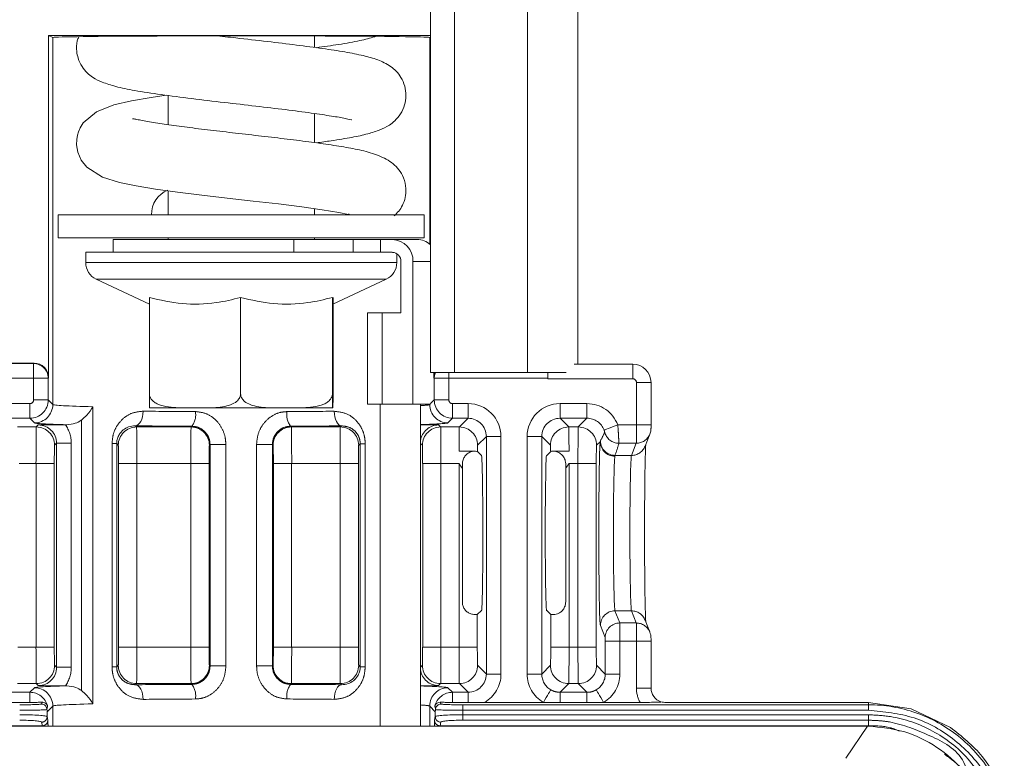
# Model space of a CAD drawing. Header units: millimetres. Extents: x 2 to 601, y 5 to 415.
# Tile 15 of 139: x 46.63 to 52.01, y 46.32 to 50.36. Entities that reach past the tile are written whole.
import ezdxf

# ---------------------------------------------------------------- set-up
doc = ezdxf.new("R2010")
doc.units = ezdxf.units.MM
doc.linetypes.add('PHANTOM', pattern=[12.7, 6.35, -1.27, 1.27, -1.27, 1.27, -1.27])

msp = doc.modelspace()

# ---------------------------------------------------------------- linework, layer by layer
at = {"color": 7, "linetype": 'Continuous', "lineweight": 15}
for p, q in [((48.8778, 158.0307), (48.8778, 48.4307)), ((49.6828, 48.4773), (49.6828, 91.2188)), ((46.7904, 50.2728), (46.7904, 48.4025)), ((46.7904, 50.2728), (46.8129, 50.2615)), ((46.7904, 50.2728), (48.8778, 50.2728)), ((48.2428, 50.2073), (48.2428, 50.27)), ((48.8726, 50.2615), (48.8778, 50.2641)), ((47.4428, 49.9445), (47.4428, 49.7851)), ((48.2428, 49.6874), (48.2428, 49.8463)), ((47.4428, 49.4243), (47.4428, 49.2928)), ((46.8428, 49.2928), (46.8428, 49.1678)), ((46.8428, 49.2928), (46.9468, 49.2928)), ((46.9468, 49.2928), (48.8428, 49.2928)), ((48.2428, 49.2928), (48.2428, 49.3263)), ((48.4305, 49.2958), (48.4328, 49.2977)), ((48.8428, 49.1678), (48.8428, 49.2928)), ((46.8428, 49.1678), (46.9468, 49.1678)), ((46.9468, 49.1678), (48.8428, 49.1678)), ((47.1428, 49.1578), (47.1428, 49.0878)), ((47.1428, 49.1578), (48.1299, 49.1578)), ((47.4428, 49.1678), (47.4428, 49.1578)), ((48.1299, 49.1578), (48.4537, 49.1578)), ((48.2428, 49.1578), (48.2428, 49.1678)), ((48.4537, 49.1578), (48.6036, 49.1578)), ((48.6036, 49.1578), (48.6685, 49.1578)), ((48.6685, 49.1578), (48.8043, 49.1578)), ((46.9928, 49.0878), (46.9928, 49.0315)), ((48.5473, 49.0878), (46.9928, 49.0878)), ((48.6036, 49.0878), (48.5473, 49.0878)), ((48.6036, 49.0878), (48.6685, 49.0878)), ((48.6928, 49.0315), (48.6928, 49.0807)), ((48.7156, 48.7578), (48.7156, 49.0378)), ((48.7814, 48.2578), (48.7814, 49.0378)), ((47.0505, 48.9409), (47.3411, 48.8054)), ((48.3428, 48.8046), (48.635, 48.9409)), ((47.3411, 48.8407), (47.3411, 48.3152)), ((47.8394, 48.8407), (47.8394, 48.3152)), ((48.3411, 48.8407), (48.3411, 48.3152)), ((48.3445, 48.8407), (48.3445, 48.3152)), ((48.5328, 48.7578), (48.5328, 48.2578)), ((48.5328, 48.7578), (48.6121, 48.7578)), ((48.6121, 48.7578), (48.7156, 48.7578)), ((46.429, 48.4825), (46.7104, 48.4825)), ((49.0078, 48.4307), (48.8778, 48.4307)), ((48.8952, 48.4025), (48.8952, 48.4307)), ((49.4078, 48.4307), (49.0078, 48.4307)), ((49.6177, 48.4307), (49.4078, 48.4307)), ((49.6625, 48.4773), (49.9822, 48.4773)), ((49.5178, 48.3973), (49.5178, 48.4001)), ((50.0822, 48.3773), (50.0822, 48.1447)), ((47.3428, 48.2378), (47.5902, 48.2378)), ((47.5902, 48.2378), (48.0902, 48.2378)), ((48.0902, 48.2378), (48.3428, 48.2378)), ((48.6121, 48.2578), (48.5328, 48.2578)), ((48.6027, 48.2578), (48.6027, 46.4987)), ((48.7814, 48.2578), (48.6121, 48.2578)), ((48.878, 48.2578), (48.7814, 48.2578)), ((48.8227, 46.4987), (48.8227, 48.2578)), ((46.8895, 48.1459), (46.8826, 48.1459)), ((50.0496, 48.0285), (50.0762, 48.095)), ((49.1553, 47.9781), (49.1334, 47.9999)), ((49.5338, 47.9999), (49.512, 47.9781)), ((50.0019, 48.0448), (49.9065, 48.0448)), ((49.1553, 47.9779), (49.1553, 47.9781)), ((49.1553, 47.9779), (49.1561, 47.9779)), ((49.5111, 47.9779), (49.512, 47.9779)), ((49.512, 47.9781), (49.512, 47.9779)), ((49.0514, 47.9075), (49.0514, 47.1776)), ((49.6159, 47.1776), (49.6159, 47.9075)), ((49.133, 47.1093), (49.1549, 47.1312)), ((49.1565, 47.1312), (49.1549, 47.1312)), ((49.5124, 47.1312), (49.5108, 47.1312)), ((49.5124, 47.1312), (49.5343, 47.1093)), ((50.0762, 47.0124), (50.0496, 47.0789)), ((50.0822, 46.9627), (50.0822, 46.7072)), ((46.8826, 46.7192), (46.8895, 46.7192)), ((46.6879, 46.6288), (46.5733, 46.6288)), ((49.0823, 46.6288), (48.9976, 46.6288)), ((49.4939, 46.6287), (49.1734, 46.6287)), ((49.5849, 46.6287), (49.4939, 46.6287)), ((49.7323, 46.6287), (49.5849, 46.6287)), ((49.8234, 46.6287), (49.7323, 46.6287)), ((50.0228, 46.6287), (49.8234, 46.6287)), ((51.2702, 46.6287), (50.1636, 46.6287)), ((51.5044, 46.5938), (51.2702, 46.6287)), ((51.2702, 46.5313), (51.2702, 46.5612)), ((51.7182, 46.492), (51.5044, 46.5938)), ((47.0974, 46.4987), (41.0704, 46.4987)), ((48.5882, 46.4987), (47.0974, 46.4987)), ((51.2651, 46.4987), (48.5882, 46.4987)), ((51.2651, 46.4987), (51.2702, 46.4986))]:
    msp.add_line(p, q, dxfattribs=at)
at = {"color": 7, "linetype": 'PHANTOM', "lineweight": 0}
for p, q in [((49.0078, 91.2988), (49.0078, 48.4307)), ((49.4078, 48.4307), (49.4078, 91.2188)), ((46.8129, 50.2615), (46.8129, 48.2561)), ((48.8726, 50.2615), (48.8726, 49.1333)), ((48.1299, 49.1578), (48.1299, 49.0878)), ((48.4537, 49.0878), (48.4537, 49.1578)), ((48.6036, 49.1578), (48.6036, 49.0878)), ((48.6928, 49.0315), (46.9928, 49.0315)), ((48.8778, 49.0378), (48.7814, 49.0378)), ((48.635, 48.9409), (47.0505, 48.9409)), ((48.6121, 48.7578), (48.6121, 48.2578)), ((44.501, 48.48), (46.7079, 48.48)), ((46.7079, 48.48), (46.7104, 48.4825)), ((46.7079, 48.4001), (46.7079, 48.48)), ((48.9776, 48.4001), (48.9776, 48.4307)), ((49.9822, 48.4773), (49.9822, 48.3973)), ((46.7079, 48.4001), (44.501, 48.4001)), ((46.7079, 48.2811), (46.7079, 48.4001)), ((46.7879, 48.4001), (46.7079, 48.4001)), ((46.7904, 48.4025), (46.7879, 48.4001)), ((46.7879, 48.4001), (46.7879, 48.2811)), ((48.8977, 48.4001), (48.8952, 48.4025)), ((48.8977, 48.2811), (48.8977, 48.4001)), ((48.9776, 48.4001), (48.8977, 48.4001)), ((48.9776, 48.4001), (48.9776, 48.2811)), ((49.5178, 48.4001), (48.9776, 48.4001)), ((49.9822, 48.3973), (49.5178, 48.3973)), ((50.0022, 48.1447), (50.0022, 48.3773)), ((50.0822, 48.3773), (50.0022, 48.3773)), ((46.7879, 48.2811), (46.7079, 48.2811)), ((46.7879, 48.2811), (46.8129, 48.2561)), ((48.8779, 48.2613), (48.8977, 48.2811)), ((48.8977, 48.2811), (48.9776, 48.2811)), ((46.5733, 48.2611), (46.6879, 48.2611)), ((46.6879, 48.1811), (46.6879, 48.2611)), ((47.0323, 48.2443), (47.0323, 46.6208)), ((48.8726, 48.2561), (48.8744, 48.2578)), ((48.8726, 48.2578), (48.8726, 48.2561)), ((48.9976, 48.2611), (49.0823, 48.2611)), ((48.9976, 48.1811), (48.9976, 48.2611)), ((49.0823, 48.1811), (49.0823, 48.2611)), ((49.585, 48.2611), (49.7323, 48.2611)), ((49.585, 48.1811), (49.585, 48.2611)), ((49.7323, 48.1811), (49.7323, 48.2611)), ((46.6879, 48.1811), (46.5733, 48.1811)), ((46.713, 48.1561), (46.6879, 48.1811)), ((46.9694, 46.6936), (46.9694, 48.1714)), ((48.9976, 48.1811), (48.9726, 48.1561)), ((49.0823, 48.1811), (48.9976, 48.1811)), ((49.0347, 48.1336), (49.0823, 48.1811)), ((49.7323, 48.1811), (49.585, 48.1811)), ((49.585, 48.1811), (49.6326, 48.1336)), ((49.6847, 48.1336), (49.7323, 48.1811)), ((46.6208, 48.1336), (46.723, 48.1336)), ((46.723, 48.1336), (46.7339, 48.1445)), ((47.2645, 48.1399), (47.2708, 48.1336)), ((47.2708, 48.1336), (47.5689, 48.1336)), ((47.5689, 48.1336), (47.5729, 48.1377)), ((48.1126, 48.1377), (48.1167, 48.1336)), ((48.1167, 48.1336), (48.3847, 48.1336)), ((48.3847, 48.1336), (48.3907, 48.1396)), ((48.9216, 48.1445), (48.9326, 48.1336)), ((48.9326, 48.1336), (49.0347, 48.1336)), ((49.6326, 48.1336), (49.6847, 48.1336)), ((49.9007, 48.1447), (50.0022, 48.1447)), ((50.0822, 48.1447), (50.0022, 48.1447)), ((49.1823, 48.0811), (49.1347, 48.0336)), ((49.1823, 46.7839), (49.1823, 48.0811)), ((49.1823, 48.0811), (49.2623, 48.0811)), ((49.2623, 48.0811), (49.2623, 46.7839)), ((49.405, 46.7839), (49.405, 48.0811)), ((49.485, 48.0811), (49.405, 48.0811)), ((49.485, 48.0811), (49.485, 46.7839)), ((49.5326, 48.0336), (49.485, 48.0811)), ((49.8045, 48.0533), (49.7847, 48.0336)), ((49.8045, 48.0533), (49.8053, 48.0564)), ((46.8339, 48.0445), (46.823, 48.0336)), ((46.9139, 48.0445), (46.8339, 48.0445)), ((46.8339, 46.8205), (46.8339, 48.0445)), ((46.9139, 48.0445), (46.9139, 46.8205)), ((47.1369, 46.8227), (47.1369, 48.0424)), ((47.1621, 48.0424), (47.1369, 48.0424)), ((47.1621, 48.0424), (47.1621, 46.8227)), ((47.1709, 48.0336), (47.1621, 48.0424)), ((47.6724, 48.0371), (47.6688, 48.0336)), ((47.7589, 48.0371), (47.6724, 48.0371)), ((47.6724, 46.8279), (47.6724, 48.0371)), ((47.7589, 48.0371), (47.7589, 46.8279)), ((47.9267, 46.8279), (47.9267, 48.0371)), ((48.0132, 48.0371), (47.9267, 48.0371)), ((48.0132, 48.0371), (48.0132, 46.8279)), ((48.0167, 48.0336), (48.0132, 48.0371)), ((48.493, 48.0419), (48.4847, 48.0336)), ((48.5203, 48.0419), (48.493, 48.0419)), ((48.493, 46.8232), (48.493, 48.0419)), ((48.5203, 48.0419), (48.5203, 46.8232)), ((48.8326, 48.0336), (48.8227, 48.0434)), ((49.9753, 47.9783), (50.0019, 48.0448)), ((49.8853, 47.9783), (49.8844, 47.9742)), ((49.9753, 47.9783), (49.8853, 47.9783)), ((46.7213, 47.9336), (46.6292, 47.9336)), ((46.7213, 47.9336), (46.8213, 47.9336)), ((46.7213, 46.9314), (46.7213, 47.9336)), ((46.8213, 47.9336), (46.8213, 46.9314)), ((47.1726, 46.9314), (47.1726, 47.9336)), ((47.2726, 47.9336), (47.1726, 47.9336)), ((47.5671, 47.9336), (47.2726, 47.9336)), ((47.2726, 47.9336), (47.2726, 46.9314)), ((47.5671, 47.9336), (47.6671, 47.9336)), ((47.5671, 46.9314), (47.5671, 47.9336)), ((47.6671, 47.9336), (47.6671, 46.9314)), ((48.0184, 46.9314), (48.0184, 47.9336)), ((48.1184, 47.9336), (48.0184, 47.9336)), ((48.383, 47.9336), (48.1184, 47.9336)), ((48.1184, 47.9336), (48.1184, 46.9314)), ((48.383, 47.9336), (48.483, 47.9336)), ((48.383, 46.9314), (48.383, 47.9336)), ((48.483, 47.9336), (48.483, 46.9314)), ((48.8343, 46.9314), (48.8343, 47.9336)), ((48.9343, 47.9336), (48.8343, 47.9336)), ((49.033, 47.9336), (48.9343, 47.9336)), ((48.9343, 47.9336), (48.9343, 46.9314)), ((49.033, 46.9314), (49.033, 47.9336)), ((49.683, 47.9336), (49.6343, 47.9336)), ((49.6343, 47.9336), (49.6343, 46.9314)), ((49.783, 47.9336), (49.683, 47.9336)), ((49.683, 46.9314), (49.683, 47.9336)), ((49.783, 47.9336), (49.783, 46.9314)), ((49.133, 47.1093), (49.133, 46.9314)), ((49.5343, 46.9314), (49.5343, 47.1093)), ((49.8853, 47.1291), (49.9119, 47.0626)), ((49.9753, 47.1291), (49.8853, 47.1291)), ((50.0019, 47.0626), (49.9753, 47.1291)), ((49.8319, 46.9827), (49.8053, 47.0492)), ((49.9119, 47.0626), (50.0019, 47.0626)), ((46.6226, 46.9314), (46.7213, 46.9314)), ((46.7213, 46.9314), (46.8213, 46.9314)), ((47.2726, 46.9314), (47.1726, 46.9314)), ((47.2726, 46.9314), (47.5671, 46.9314)), ((47.5671, 46.9314), (47.6671, 46.9314)), ((48.1184, 46.9314), (48.0184, 46.9314)), ((48.1184, 46.9314), (48.383, 46.9314)), ((48.383, 46.9314), (48.483, 46.9314)), ((48.9343, 46.9314), (48.8343, 46.9314)), ((48.9343, 46.9314), (49.033, 46.9314)), ((49.033, 46.9314), (49.133, 46.9314)), ((49.5343, 46.9314), (49.6343, 46.9314)), ((49.6343, 46.9314), (49.683, 46.9314)), ((49.783, 46.9314), (49.683, 46.9314)), ((49.8323, 46.7839), (49.8323, 46.9627)), ((49.9123, 46.9627), (49.8323, 46.9627)), ((49.9123, 46.9627), (49.9123, 46.7839)), ((50.0022, 46.9627), (49.9123, 46.9627)), ((50.0022, 46.7072), (50.0022, 46.9627)), ((50.0822, 46.9627), (50.0022, 46.9627)), ((46.823, 46.8314), (46.8339, 46.8205)), ((46.9139, 46.8205), (46.8339, 46.8205)), ((47.1621, 46.8227), (47.1369, 46.8227)), ((47.1621, 46.8227), (47.1709, 46.8314)), ((47.6688, 46.8314), (47.6724, 46.8279)), ((47.7589, 46.8279), (47.6724, 46.8279)), ((48.0132, 46.8279), (47.9267, 46.8279)), ((48.0132, 46.8279), (48.0167, 46.8314)), ((48.4847, 46.8314), (48.493, 46.8232)), ((48.5203, 46.8232), (48.493, 46.8232)), ((48.8227, 46.8216), (48.8326, 46.8314)), ((49.1347, 46.8314), (49.1823, 46.7839)), ((49.485, 46.7839), (49.5326, 46.8314)), ((49.7847, 46.8314), (49.8323, 46.7839)), ((49.1823, 46.7839), (49.2623, 46.7839)), ((49.485, 46.7839), (49.405, 46.7839)), ((49.9123, 46.7839), (49.8323, 46.7839)), ((46.723, 46.7314), (46.6208, 46.7314)), ((46.6879, 46.6839), (46.713, 46.7089)), ((46.7339, 46.7205), (46.723, 46.7314)), ((47.2708, 46.7314), (47.2645, 46.7251)), ((47.5689, 46.7314), (47.2708, 46.7314)), ((47.5729, 46.7274), (47.5689, 46.7314)), ((48.1167, 46.7314), (48.1126, 46.7274)), ((48.3847, 46.7314), (48.1167, 46.7314)), ((48.3907, 46.7254), (48.3847, 46.7314)), ((48.9326, 46.7314), (48.9216, 46.7205)), ((49.0347, 46.7314), (48.9326, 46.7314)), ((48.9726, 46.7089), (48.9976, 46.6839)), ((49.0823, 46.6839), (49.0347, 46.7314)), ((49.6326, 46.7314), (49.5849, 46.6838)), ((49.6847, 46.7314), (49.6326, 46.7314)), ((49.7323, 46.6838), (49.6847, 46.7314)), ((50.0822, 46.7072), (50.0022, 46.7072)), ((46.5733, 46.6839), (46.6879, 46.6839)), ((46.6879, 46.6839), (46.6879, 46.6288)), ((48.9976, 46.6839), (48.9976, 46.6288)), ((48.9976, 46.6839), (49.0823, 46.6839)), ((49.0823, 46.6839), (49.0823, 46.6288)), ((49.5849, 46.6838), (49.5849, 46.6287)), ((49.5849, 46.6838), (49.7323, 46.6838)), ((49.7323, 46.6287), (49.7323, 46.6838)), ((46.8129, 46.6089), (46.7821, 46.5781)), ((46.8129, 46.6089), (46.8129, 46.4987)), ((48.9034, 46.5781), (48.8726, 46.6089)), ((48.8726, 46.6089), (48.8726, 46.4987)), ((49.0534, 46.6157), (49.0534, 46.5857)), ((49.0534, 46.6157), (51.2702, 46.6157)), ((51.2702, 46.6157), (51.2702, 46.6287)), ((51.2702, 46.6157), (51.2702, 46.5857)), ((46.7821, 46.5781), (46.7821, 46.5508)), ((46.7821, 46.5508), (46.7861, 46.531)), ((48.8995, 46.531), (48.9034, 46.5508)), ((48.9034, 46.5508), (48.9034, 46.5781)), ((51.2702, 46.5857), (49.0534, 46.5857)), ((49.0534, 46.5857), (49.0534, 46.5612)), ((49.0534, 46.5612), (51.2702, 46.5612)), ((49.0534, 46.5313), (49.0534, 46.5612)), ((44.4031, 46.5011), (46.7561, 46.5011)), ((46.7561, 46.5011), (46.7521, 46.521)), ((48.9334, 46.521), (48.9295, 46.5011)), ((48.9295, 46.5011), (51.2702, 46.5011)), ((51.2702, 46.5313), (49.0534, 46.5313)), ((51.1469, 46.3233), (51.2651, 46.4987)), ((51.2702, 46.5313), (51.2702, 46.5011)), ((51.2702, 46.4988), (51.2702, 46.5011))]:
    msp.add_line(p, q, dxfattribs=at)
at = {"color": 7, "linetype": 'Continuous', "lineweight": 15, "flags": 128}
msp.add_lwpolyline([(47.4325, 49.9458), (47.3504, 49.9344), (47.2427, 49.9163), (47.1474, 49.8945), (47.0512, 49.8555), (46.9792, 49.7952), (46.9623, 49.7686), (46.9529, 49.7466), (46.9477, 49.7285), (46.9438, 49.7049), (46.9431, 49.6753), (46.9499, 49.6345), (46.9688, 49.5909), (46.9993, 49.5529), (47.0842, 49.4985), (47.1776, 49.4687), (47.2691, 49.4503), (47.374, 49.4337), (47.4945, 49.4172), (47.6268, 49.4009), (47.7666, 49.3845), (47.9089, 49.3682), (48.0466, 49.3519), (48.1738, 49.3359), (48.285, 49.3203), (48.3757, 49.3053), (48.4294, 49.2948), (48.4305, 49.2958), (48.4305, 49.2958)], dxfattribs=at)
at = {"color": 7, "linetype": 'PHANTOM', "lineweight": 0, "flags": 128}
for points in [[(48.8977, 48.4001), (48.8992, 48.4157), (48.9038, 48.4307), (48.9038, 48.4307)], [(47.3062, 48.2199), (47.3053, 48.2044), (47.3028, 48.1896), (47.299, 48.1758), (47.2938, 48.1637), (47.2875, 48.1538), (47.2803, 48.1463), (47.2726, 48.1416), (47.2645, 48.1399)], [(48.3512, 48.2196), (48.3521, 48.2041), (48.3544, 48.1892), (48.3581, 48.1755), (48.363, 48.1635), (48.369, 48.1535), (48.3758, 48.146), (48.3831, 48.1413), (48.3907, 48.1396)], [(49.8258, 48.1164), (49.8276, 48.1171), (49.832, 48.1188), (49.839, 48.1214), (49.8483, 48.1249), (49.8596, 48.1292), (49.8724, 48.134), (49.8863, 48.1392), (49.9007, 48.1447)], [(47.2645, 46.7251), (47.2726, 46.7234), (47.2803, 46.7187), (47.2875, 46.7112), (47.2938, 46.7013), (47.299, 46.6892), (47.3028, 46.6755), (47.3053, 46.6606), (47.3062, 46.6451)], [(48.3907, 46.7254), (48.3831, 46.7237), (48.3758, 46.719), (48.369, 46.7115), (48.363, 46.7016), (48.3581, 46.6895), (48.3544, 46.6758), (48.3521, 46.6609), (48.3512, 46.6454)], [(49.5344, 46.6976), (49.5334, 46.696), (49.531, 46.6919), (49.5272, 46.6854), (49.5222, 46.6769), (49.5161, 46.6665), (49.5091, 46.6547), (49.5016, 46.6419), (49.4939, 46.6287)], [(49.8234, 46.6287), (49.8156, 46.6419), (49.8081, 46.6547), (49.8012, 46.6665), (49.7951, 46.6769), (49.7901, 46.6854), (49.7863, 46.6919), (49.7839, 46.696), (49.7829, 46.6976)]]:
    msp.add_lwpolyline(points, dxfattribs=at)
at = {"color": 7, "linetype": 'Continuous', "lineweight": 15}
for centre, radius, start, end in [((47.4935, 49.2967), 0.1406, 111.5036, 181.5669), ((48.6649, 49.0413), 0.1166, 358.3013, 88.1981), ((48.8037, 49.0486), 0.1092, 48.7419, 89.7049), ((48.667, 49.0392), 0.0486, 358.333, 88.1686), ((47.0928, 49.0315), 0.1, 180, 245), ((48.5928, 49.0315), 0.1, 295, 0)]:
    msp.add_arc(centre, radius, start, end, dxfattribs=at)
at = {"color": 7, "linetype": 'PHANTOM', "lineweight": 0}
for centre, radius, start, end in [((46.7079, 48.4), 0.08, 0.0229, 89.976), ((46.7129, 48.2561), 0.1, 270.0136, 359.9909), ((47.4921, 48.1997), 0.1019, 322.5055, 10.163), ((48.1935, 48.1997), 0.1019, 169.8366, 217.4948), ((48.9726, 48.2561), 0.1, 180.0092, 269.9862), ((46.723, 48.0335), 0.1, 0.0228, 89.9726), ((47.2709, 48.0335), 0.1, 90.0274, 179.9772), ((47.5688, 48.0335), 0.1, 0.0229, 89.9726), ((48.1167, 48.0335), 0.1, 90.0273, 179.9773), ((48.3847, 48.0335), 0.1, 0.0227, 89.9727), ((48.9326, 48.0335), 0.1, 90.0274, 179.9771), ((49.0347, 48.0335), 0.1, 0.0227, 89.9727), ((49.6326, 48.0335), 0.1, 90.0275, 179.9772), ((49.6847, 48.0335), 0.1, 0.0229, 89.9726), ((49.9065, 48.1248), 0.08, 194.1477, 270.005), ((49.8843, 48.054), 0.0798, 180.4621, 270.1377), ((49.8853, 48.0583), 0.08, 181.3454, 269.9693), ((50.002, 48.1247), 0.0799, 269.9454, 337.0193), ((49.9754, 48.0582), 0.0799, 269.9315, 338.206), ((49.8854, 47.049), 0.08, 90.0322, 179.9176), ((49.9754, 47.0491), 0.0799, 21.83, 90.0578), ((49.9119, 46.9826), 0.08, 90.0226, 179.9275), ((50.002, 46.9826), 0.0799, 22.9807, 90.0546), ((46.7229, 46.8315), 0.1, 270.0331, 359.9715), ((47.2709, 46.8315), 0.1, 180.0285, 269.9669), ((47.5688, 46.8315), 0.1, 270.0331, 359.9714), ((48.1168, 46.8315), 0.1, 180.0284, 269.9671), ((48.3847, 46.8315), 0.1, 270.0329, 359.9716), ((48.9326, 46.8315), 0.1, 180.0286, 269.9669), ((49.0347, 46.8315), 0.1, 270.0329, 359.9716), ((49.6326, 46.8315), 0.1, 180.0285, 269.9668), ((49.6847, 46.8315), 0.1, 270.0331, 359.9714), ((46.7129, 46.6089), 0.1, 0.0228, 89.9726), ((47.492, 46.6653), 0.102, 349.8606, 37.4709), ((48.1936, 46.6653), 0.102, 142.5288, 190.1398), ((48.9727, 46.6089), 0.1, 90.0275, 179.9771), ((46.7521, 46.551), 0.03, 269.9992, 359.7681), ((48.9334, 46.551), 0.03, 180.2317, 270.0011), ((46.7561, 46.5311), 0.03, 269.9732, 359.7941), ((48.9295, 46.5311), 0.03, 180.2057, 270.0271)]:
    msp.add_arc(centre, radius, start, end, dxfattribs=at)
at = {"color": 7, "linetype": 'Continuous', "lineweight": 15}
for centre, major_axis, ratio, start_param, end_param in [((47.8428, 50.2617), (1.03, 0), 0.008727, 6.265732, 9.442231), ((46.7104, 48.4025), (0.0566, 0.0566), 0.999695, 5.497939, 7.068431), ((48.9752, 48.4025), (0.0566, -0.0566), 0.999695, 3.567351, 3.926839), ((49.5164, 48.4001), (0, 0.08), 0.017455, 4.712389, 5.105084), ((49.9822, 48.3773), (0.0707, -0.0707), 0.999817, 0.78555, 2.356042), ((50.0557, 47.5537), (0, 0.505), 0.017455, 0.291346, 2.850247), ((49.1557, 47.5537), (0, 0.425), 0.017455, 3.032659, 6.342043), ((49.5116, 47.5537), (0, 0.425), 0.017455, 6.224328, 9.533712), ((49.0549, 47.9336), (0, 0.2), 0.017455, 1.578426, 1.701625), ((49.6124, 47.9336), (0, 0.2), 0.017455, 4.581561, 4.704759), ((49.033, 47.1093), (0.1, 0), 0.017455, 5.817024, 6.265732), ((49.6343, 47.1093), (0.1, 0), 0.017455, 3.159046, 3.607754), ((50.1623, 46.7073), (0.0566, 0.0566), 0.999087, 2.356347, 3.598168), ((50.137, 46.682), (0.0831, -0.0252), 0.565965, 4.874775, 5.203446)]:
    msp.add_ellipse(centre, major_axis=major_axis, ratio=ratio, start_param=start_param, end_param=end_param, dxfattribs=at)
at = {"color": 7, "linetype": 'PHANTOM', "lineweight": 0}
for centre, major_axis, ratio, start_param, end_param in [((49.9822, 48.3773), (-0.0141, -0.0141), 0.999695, 2.356347, 3.926839), ((46.6879, 48.2811), (-0.0141, 0.0141), 0.999695, 2.356347, 3.926839), ((46.6879, 48.2811), (0.0707, 0.0707), 0.999817, 3.927143, 5.497635), ((48.9977, 48.2811), (0.0707, -0.0707), 0.999817, 3.927143, 5.497635), ((48.9977, 48.2811), (-0.0141, -0.0141), 0.999695, 5.497939, 7.068431), ((47.8428, 48.2564), (1.03, 0), 0.01915, 3.159046, 3.806666), ((47.8428, 48.2364), (1.03, 0), 0.018811, 4.164417, 4.466821), ((47.8428, 48.2364), (1.03, 0), 0.018811, 4.957957, 5.22867), ((47.8428, 48.2564), (1.03, 0), 0.01915, 5.970141, 6.265732), ((49.0822, 48.0811), (-0.1273, -0.1273), 0.999695, 2.356347, 3.926839), ((49.585, 48.0811), (0.1273, -0.1273), 0.999695, 2.356347, 3.926839), ((49.7322, 48.0811), (-0.1273, -0.1273), 0.999695, 2.716897, 3.926839), ((49.0822, 48.0811), (0.0708, 0.0708), 0.999209, 5.497939, 7.068431), ((49.585, 48.0811), (0.0708, -0.0708), 0.999209, 2.356347, 3.926839), ((49.7322, 48.0811), (0.0708, 0.0708), 0.999209, 5.85849, 7.068431), ((47.8428, 48.1564), (1.13, 0), 0.017455, 3.159046, 3.708402), ((46.723, 47.9336), (0, 0.2), 0.008728, 0.017453, 1.570796), ((46.7339, 48.0444), (0.0708, 0.0708), 0.999209, 5.497939, 7.068431), ((46.7339, 48.0444), (-0.1273, -0.1273), 0.999695, 2.356347, 2.954431), ((47.8428, 48.1564), (1.11, 0), 0.017455, 4.164417, 4.466821), ((47.2708, 47.9336), (0, 0.2), 0.008728, 4.712389, 6.265732), ((47.5689, 47.9336), (0, 0.2), 0.008728, 0.017453, 1.570796), ((47.8428, 48.1564), (1.11, 0), 0.017455, 4.957957, 5.22867), ((48.1167, 47.9336), (0, 0.2), 0.008728, 4.712389, 6.265732), ((48.3847, 47.9336), (0, 0.2), 0.008728, 0.017453, 1.570796), ((47.8428, 48.1564), (1.13, 0), 0.017455, 5.761952, 6.265732), ((48.9217, 48.0444), (0.0708, -0.0708), 0.999209, 2.356347, 3.780984), ((48.9325, 47.9336), (0, 0.2), 0.008728, 4.712389, 6.265732), ((49.0347, 47.9336), (0, 0.2), 0.008728, 0.017453, 1.222529), ((49.6325, 47.9336), (0, 0.2), 0.008728, 5.060656, 6.265732), ((49.6847, 47.9336), (0, 0.2), 0.008728, 0.017453, 1.570796), ((49.7026, 48.0515), (0.1384, 0.215), 0.336538, 4.948202, 5.17237), ((50.0019, 48.1447), (0, 0.1), 0.003491, 3.185226, 4.712389), ((49.8057, 47.5537), (0, 0.505), 0.017455, 0.14535, 3.097959), ((46.823, 47.9336), (0, 0.1), 0.017455, 0.017453, 1.570796), ((47.1708, 47.9336), (0, 0.1), 0.017455, 4.712389, 6.265732), ((47.6689, 47.9336), (0, 0.1), 0.017455, 0.017453, 1.570796), ((48.0167, 47.9336), (0, 0.1), 0.017455, 4.712389, 6.265732), ((48.4847, 47.9336), (0, 0.1), 0.017455, 0.017453, 1.570796), ((48.8325, 47.9336), (0, 0.1), 0.017455, 4.712389, 6.265732), ((49.1347, 47.9336), (0, 0.1), 0.017455, 0.017453, 0.84585), ((49.5325, 47.9336), (0, 0.1), 0.017455, 5.437336, 6.265732), ((49.7847, 47.9336), (0, 0.1), 0.017455, 0.017453, 1.570796), ((49.7026, 47.9716), (0.1637, 0.289), 0.489368, 5.004998, 5.229165), ((49.8857, 47.5537), (0, 0.425), 0.020741, 0.14535, 3.097959), ((49.9757, 47.5537), (0, 0.425), 0.020741, 0.043633, 3.097959), ((49.9119, 46.9627), (0, 0.1), 0.003491, 4.712389, 6.239552), ((50.0019, 46.9627), (0, 0.1), 0.003491, 4.712389, 6.239552), ((49.8319, 46.9627), (0, 0.02), 0.017455, 4.712389, 6.239552), ((46.723, 46.9314), (0, 0.2), 0.008728, 1.570796, 3.124139), ((46.823, 46.9314), (0, 0.1), 0.017455, 1.570796, 3.124139), ((47.1708, 46.9314), (0, 0.1), 0.017455, 3.159046, 4.712389), ((47.2708, 46.9314), (0, 0.2), 0.008728, 3.159046, 4.712389), ((47.5689, 46.9314), (0, 0.2), 0.008728, 1.570796, 3.124139), ((47.6689, 46.9314), (0, 0.1), 0.017455, 1.570796, 3.124139), ((48.0167, 46.9314), (0, 0.1), 0.017455, 3.159046, 4.712389), ((48.1167, 46.9314), (0, 0.2), 0.008728, 3.159046, 4.712389), ((48.3847, 46.9314), (0, 0.2), 0.008728, 1.570796, 3.124139), ((48.4847, 46.9314), (0, 0.1), 0.017455, 1.570796, 3.124139), ((48.8325, 46.9314), (0, 0.1), 0.017455, 3.159046, 4.712389), ((48.9325, 46.9314), (0, 0.2), 0.008728, 3.159046, 4.712389), ((49.0347, 46.9314), (0, 0.2), 0.008728, 1.570796, 3.124139), ((49.1347, 46.9314), (0, 0.1), 0.017455, 1.570796, 3.124139), ((49.5325, 46.9314), (0, 0.1), 0.017455, 3.159046, 4.712389), ((49.6325, 46.9314), (0, 0.2), 0.008728, 3.159046, 4.712389), ((49.6847, 46.9314), (0, 0.2), 0.008728, 1.570796, 3.124139), ((49.7847, 46.9314), (0, 0.1), 0.017455, 1.570796, 3.124139), ((46.7339, 46.8206), (0.0708, -0.0708), 0.999209, 5.497939, 7.068431), ((46.7339, 46.8206), (-0.1273, 0.1273), 0.999695, 3.328754, 3.926839), ((48.9217, 46.8206), (0.0708, 0.0708), 0.999209, 2.502202, 3.926839), ((49.0822, 46.7839), (0.0708, -0.0708), 0.999209, 5.497939, 7.068431), ((49.0822, 46.7839), (-0.1273, 0.1273), 0.999695, 2.887194, 3.926839), ((49.585, 46.7839), (0.1273, 0.1273), 0.999695, 2.356347, 3.395991), ((49.585, 46.7839), (0.0708, 0.0708), 0.999209, 2.356347, 3.395991), ((49.7322, 46.7839), (-0.0708, 0.0708), 0.999209, 2.887194, 3.926839), ((49.7322, 46.7839), (-0.1273, 0.1273), 0.999695, 2.887194, 3.926839), ((47.8428, 46.7086), (1.13, 0), 0.017455, 2.574784, 3.124139), ((47.8428, 46.7086), (1.11, 0), 0.017455, 1.816365, 2.118768), ((47.8428, 46.7086), (1.11, 0), 0.017455, 1.054515, 1.325228), ((47.8428, 46.7086), (1.13, 0), 0.017455, 0.017453, 0.521233), ((50.1623, 46.7073), (0.1132, 0.1132), 0.999695, 2.356347, 2.869594), ((46.6879, 46.5839), (0.0707, -0.0707), 0.999817, 1.038411, 2.356042), ((48.9977, 46.5839), (0.0707, 0.0707), 0.999817, 0.78555, 2.103182), ((46.6321, 46.6199), (0.12, 0), 0.034921, 4.712389, 6.14009), ((46.6704, 46.5963), (0.0842, 0.1362), 0.38207, 5.10919, 5.184768), ((46.6704, 46.5664), (0.0938, 0.164), 0.476224, 5.14272, 5.231453), ((47.8428, 46.6086), (1.03, 0), 0.01915, 2.476519, 3.124139), ((47.8428, 46.6286), (1.03, 0), 0.018811, 1.816365, 2.118768), ((47.8428, 46.6286), (1.03, 0), 0.018811, 1.054515, 1.325228), ((47.8428, 46.6086), (1.03, 0), 0.01915, 0.017453, 0.313044), ((49.0152, 46.5664), (-0.0938, 0.164), 0.476224, 1.051732, 1.140466), ((49.0152, 46.5963), (-0.0842, 0.1362), 0.38207, 1.098417, 1.173995), ((49.0534, 46.6199), (0.12, 0), 0.034921, 3.284688, 4.712389), ((46.6321, 46.5899), (0.15, 0), 0.027937, 4.712389, 6.170968), ((46.6321, 46.5507), (0.15, 0), 0.069991, 0.017453, 1.570796), ((49.0534, 46.5507), (0.15, 0), 0.069991, 1.570796, 3.124139), ((49.0534, 46.5899), (0.15, 0), 0.027937, 3.25381, 4.712389), ((46.6321, 46.5208), (0.12, 0), 0.087489, 0.017453, 1.570796), ((46.756, 46.4712), (0, 0.03), 0.03491, 5.871209, 6.195919), ((46.786, 46.4712), (0, 0.06), 0.017455, 5.188319, 6.195919), ((48.8996, 46.4712), (0, 0.06), 0.017455, 0.087266, 1.094866), ((48.9296, 46.4712), (0, 0.03), 0.03491, 0.087266, 0.411977), ((49.0534, 46.5208), (0.12, 0), 0.087489, 1.570796, 3.124139)]:
    msp.add_ellipse(centre, major_axis=major_axis, ratio=ratio, start_param=start_param, end_param=end_param, dxfattribs=at)
at = {"color": 7, "linetype": 'Continuous', "lineweight": 15}
for points, knots in [([(46.9558, 50.2661), (46.9523, 50.2584), (46.9413, 50.2344), (46.9418, 50.19), (46.9513, 50.1445), (46.9715, 50.1024), (47.0007, 50.0677), (47.0415, 50.0357), (47.0852, 50.0155), (47.1595, 49.9918), (47.2631, 49.9707), (47.4011, 49.9493), (47.5688, 49.9277), (47.7469, 49.9067), (47.9218, 49.8868), (48.0845, 49.8675), (48.2275, 49.8492), (48.3409, 49.8317), (48.4129, 49.82), (48.4501, 49.8087), (48.4474, 49.8122), (48.4471, 49.8125)], [0, 0, 0, 0, 0.013542, 0.042503, 0.063119, 0.08939, 0.115385, 0.139734, 0.189744, 0.250886, 0.323507, 0.407021, 0.490649, 0.571107, 0.648544, 0.723135, 0.795082, 0.864416, 0.930653, 0.992832, 1, 1, 1, 1]), ([(48.2533, 49.6859), (48.2808, 49.6896), (48.3533, 49.6995), (48.4457, 49.7151), (48.5326, 49.7335), (48.6002, 49.7555), (48.642, 49.7747), (48.6835, 49.8062), (48.7151, 49.8434), (48.7372, 49.8913), (48.7452, 49.9427), (48.7382, 49.9976), (48.7101, 50.0596), (48.6585, 50.1088), (48.5858, 50.143), (48.5114, 50.1629), (48.4104, 50.1831), (48.2881, 50.2018), (48.1452, 50.2204), (47.9848, 50.2396), (47.8298, 50.2572), (47.7355, 50.2682), (47.6966, 50.2728)], [0, 0, 0, 0, 0.041194, 0.108721, 0.169141, 0.222339, 0.268661, 0.292563, 0.319395, 0.347863, 0.374322, 0.400479, 0.427337, 0.479364, 0.536371, 0.599349, 0.664726, 0.732038, 0.801691, 0.873794, 0.948022, 1, 1, 1, 1]), ([(48.2527, 50.206), (48.2944, 50.2116), (48.385, 50.224), (48.4873, 50.244), (48.5498, 50.2574), (48.5742, 50.2673), (48.5757, 50.2679)], [0, 0, 0, 0, 0.31333, 0.67982, 0.980726, 1, 1, 1, 1]), ([(48.6788, 49.287), (48.6956, 49.3041), (48.7214, 49.3304), (48.7407, 49.3874), (48.7453, 49.439), (48.7312, 49.4991), (48.696, 49.5551), (48.6397, 49.5989), (48.5488, 49.6346), (48.4541, 49.6551), (48.3526, 49.6722), (48.23, 49.6896), (48.0962, 49.7063), (47.9552, 49.7229), (47.8126, 49.7392), (47.674, 49.7553), (47.5458, 49.7709), (47.4329, 49.7861), (47.3401, 49.8004), (47.2769, 49.8126), (47.2514, 49.8183), (47.249, 49.8174), (47.2478, 49.8169)], [0, 0, 0, 0, 0.0437891, 0.0675129, 0.0928085, 0.1229293, 0.154632, 0.2190488, 0.2823941, 0.3453983, 0.4095104, 0.4728805, 0.5354852, 0.5974529, 0.6588639, 0.7194696, 0.7787169, 0.8365066, 0.8927612, 0.9474547, 0.9747428, 1, 1, 1, 1]), ([(47.3411, 48.8407), (47.4004, 48.8271), (47.5208, 48.7997), (47.69, 48.8051), (47.7952, 48.8301), (47.8394, 48.8407)], [0, 0, 0, 0, 0.359915, 0.730731, 1, 1, 1, 1]), ([(47.8394, 48.8407), (47.8991, 48.8271), (48.0203, 48.7997), (48.1907, 48.8051), (48.2965, 48.8301), (48.3411, 48.8407)], [0, 0, 0, 0, 0.359915, 0.730731, 1, 1, 1, 1]), ([(48.3411, 48.8407), (48.3412, 48.8358), (48.3417, 48.8174), (48.3423, 48.8005), (48.3427, 48.8062), (48.3428, 48.807)], [0, 0, 0, 0, 0.235812, 0.893938, 1, 1, 1, 1]), ([(47.5902, 48.2378), (47.5858, 48.2378), (47.5553, 48.2378), (47.5071, 48.2376), (47.4437, 48.2416), (47.399, 48.2513), (47.3676, 48.2686), (47.3524, 48.2826), (47.3437, 48.298), (47.3412, 48.3086), (47.3411, 48.3142), (47.3411, 48.3152)], [0, 0, 0, 0, 0.0484793, 0.3314705, 0.5232871, 0.7403772, 0.8196189, 0.8993277, 0.9478806, 0.9908164, 1, 1, 1, 1]), ([(47.3428, 48.2378), (47.3425, 48.2371), (47.342, 48.2361), (47.3415, 48.2498), (47.3412, 48.2698), (47.3411, 48.2877), (47.3411, 48.3022), (47.3411, 48.3118), (47.3411, 48.3152)], [0, 0, 0, 0, 0.484475, 0.72799, 0.850211, 0.909334, 0.968996, 1, 1, 1, 1]), ([(47.8394, 48.3152), (47.8389, 48.3106), (47.8381, 48.3014), (47.8308, 48.2866), (47.8147, 48.269), (47.7684, 48.2446), (47.6901, 48.2373), (47.6241, 48.2376), (47.5902, 48.2378)], [0, 0, 0, 0, 0.042997, 0.085817, 0.157037, 0.280528, 0.629754, 1, 1, 1, 1]), ([(47.8394, 48.3152), (47.8398, 48.3106), (47.8406, 48.3014), (47.848, 48.2866), (47.8642, 48.269), (47.9108, 48.2446), (47.9897, 48.2373), (48.0561, 48.2376), (48.0902, 48.2378)], [0, 0, 0, 0, 0.042997, 0.085817, 0.157037, 0.280528, 0.629754, 1, 1, 1, 1]), ([(48.0902, 48.2378), (48.0947, 48.2378), (48.1254, 48.2378), (48.1739, 48.2376), (48.2377, 48.2416), (48.2828, 48.2513), (48.3143, 48.2686), (48.3297, 48.2826), (48.3385, 48.298), (48.3409, 48.3086), (48.341, 48.3142), (48.3411, 48.3152)], [0, 0, 0, 0, 0.048479, 0.33147, 0.523287, 0.740377, 0.819619, 0.899328, 0.947881, 0.990816, 1, 1, 1, 1]), ([(48.3428, 48.2378), (48.3425, 48.2371), (48.342, 48.2361), (48.3415, 48.2498), (48.3412, 48.2698), (48.3411, 48.2877), (48.3411, 48.3022), (48.3411, 48.3118), (48.3411, 48.3152)], [0, 0, 0, 0, 0.484475, 0.72799, 0.850211, 0.909334, 0.968996, 1, 1, 1, 1]), ([(48.3445, 48.3152), (48.3445, 48.315), (48.3445, 48.3103), (48.3445, 48.3001), (48.3444, 48.2843), (48.3443, 48.2658), (48.344, 48.2468), (48.3436, 48.2386), (48.3431, 48.2378), (48.3429, 48.2378), (48.3428, 48.2378)], [0, 0, 0, 0, 0.0018659, 0.0436269, 0.095331, 0.1718975, 0.3093132, 0.5682686, 0.8341355, 1, 1, 1, 1]), ([(46.9694, 48.1714), (46.9797, 48.1802), (47.0057, 48.2021), (47.0238, 48.2286), (47.0322, 48.2441), (47.0323, 48.2443)], [0, 0, 0, 0, 0.396284, 0.993823, 1, 1, 1, 1]), ([(46.9694, 48.1714), (46.9688, 48.171), (46.9584, 48.1634), (46.9327, 48.1499), (46.905, 48.1473), (46.8895, 48.1459)], [0, 0, 0, 0, 0.0258393, 0.4543138, 1, 1, 1, 1]), ([(46.7339, 48.1445), (46.7341, 48.1445), (46.751, 48.1445), (46.7838, 48.1454), (46.8345, 48.1457), (46.8691, 48.1458), (46.8826, 48.1459)], [0, 0, 0, 0, 0.0036828, 0.3970112, 0.7641455, 1, 1, 1, 1]), ([(47.2645, 48.1399), (47.2515, 48.1387), (47.2273, 48.1365), (47.198, 48.1193), (47.1775, 48.0974), (47.1662, 48.0731), (47.1625, 48.0547), (47.1622, 48.0455), (47.1621, 48.0424)], [0, 0, 0, 0, 0.276997, 0.513187, 0.731924, 0.871421, 0.956482, 1, 1, 1, 1]), ([(48.8227, 48.1456), (48.8301, 48.1456), (48.8681, 48.1454), (48.8974, 48.1445), (48.9215, 48.1445), (48.9216, 48.1445)], [0, 0, 0, 0, 0.192234, 0.994732, 1, 1, 1, 1]), ([(50.0762, 48.095), (50.0784, 48.102), (50.0811, 48.1106), (50.0818, 48.1198), (50.082, 48.1232), (50.0821, 48.1273), (50.0822, 48.134), (50.0822, 48.1407), (50.0822, 48.1441), (50.0822, 48.1447)], [0, 0, 0, 0, 0.386903, 0.46987, 0.531205, 0.635419, 0.819657, 0.969325, 1, 1, 1, 1]), ([(49.1334, 47.9999), (49.1316, 48.0002), (49.1285, 48.0007), (49.1059, 48.0013), (49.078, 48.0017), (49.0519, 48.0019), (49.037, 48.0019), (49.0331, 48.0019)], [0, 0, 0, 0, 0.305959, 0.517878, 0.730332, 0.9299, 1, 1, 1, 1]), ([(49.0514, 47.9321), (49.0521, 47.9396), (49.0535, 47.9547), (49.0647, 47.975), (49.0816, 47.9909), (49.1016, 48.0004), (49.1156, 48.0014), (49.1216, 48.0019)], [0, 0, 0, 0, 0.204443, 0.408651, 0.619578, 0.838788, 1, 1, 1, 1]), ([(49.6342, 48.0019), (49.6234, 48.0018), (49.602, 48.0018), (49.5733, 48.0015), (49.551, 48.0011), (49.5366, 48.0005), (49.5348, 48.0001), (49.5338, 47.9999)], [0, 0, 0, 0, 0.192701, 0.385305, 0.580735, 0.785477, 1, 1, 1, 1]), ([(49.5457, 48.0019), (49.5534, 48.0011), (49.5687, 47.9997), (49.5893, 47.9883), (49.6054, 47.9713), (49.6145, 47.9513), (49.6155, 47.9377), (49.6159, 47.9321)], [0, 0, 0, 0, 0.207751, 0.415204, 0.630197, 0.848983, 1, 1, 1, 1]), ([(49.033, 47.9336), (49.0332, 47.9334), (49.0393, 47.9246), (49.0454, 47.9159), (49.0514, 47.9075)], [0, 0, 0, 0, 0.028182, 1, 1, 1, 1]), ([(49.6159, 47.9075), (49.6218, 47.9159), (49.628, 47.9246), (49.6341, 47.9334), (49.6343, 47.9336)], [0, 0, 0, 0, 0.971818, 1, 1, 1, 1]), ([(49.1223, 47.1085), (49.1173, 47.1086), (49.1083, 47.1087), (49.0892, 47.1147), (49.0721, 47.1266), (49.0591, 47.1437), (49.0524, 47.1613), (49.0517, 47.173), (49.0514, 47.1776)], [0, 0, 0, 0, 0.21966, 0.3955682, 0.5723405, 0.7313599, 0.8937219, 1, 1, 1, 1]), ([(49.6159, 47.1776), (49.6151, 47.17), (49.6137, 47.1549), (49.6026, 47.1348), (49.5872, 47.1202), (49.5705, 47.1119), (49.5555, 47.1085), (49.5484, 47.1085), (49.5449, 47.1085)], [0, 0, 0, 0, 0.174198, 0.348502, 0.517093, 0.675747, 0.839614, 1, 1, 1, 1]), ([(50.0822, 46.9627), (50.0822, 46.9654), (50.0822, 46.9711), (50.0821, 46.9792), (50.082, 46.9839), (50.0816, 46.9907), (50.0803, 47.0005), (50.0777, 47.0079), (50.0762, 47.0124)], [0, 0, 0, 0, 0.145183, 0.302603, 0.488959, 0.576442, 0.746047, 1, 1, 1, 1]), ([(48.3907, 46.7254), (48.4032, 46.7265), (48.4268, 46.7286), (48.4562, 46.7452), (48.4772, 46.7673), (48.4888, 46.792), (48.4926, 46.8108), (48.4929, 46.8201), (48.493, 46.8232)], [0, 0, 0, 0, 0.262246, 0.498567, 0.719236, 0.864895, 0.956713, 1, 1, 1, 1]), ([(46.8826, 46.7192), (46.8691, 46.7192), (46.8345, 46.7193), (46.7838, 46.7196), (46.751, 46.7205), (46.7341, 46.7205), (46.7339, 46.7205)], [0, 0, 0, 0, 0.235854, 0.602988, 0.996317, 1, 1, 1, 1]), ([(46.8895, 46.7192), (46.9067, 46.7176), (46.9354, 46.715), (46.9596, 46.6997), (46.9694, 46.6936)], [0, 0, 0, 0, 0.598909, 1, 1, 1, 1]), ([(48.9216, 46.7205), (48.9215, 46.7205), (48.8974, 46.7205), (48.8681, 46.7196), (48.8301, 46.7194), (48.8227, 46.7194)], [0, 0, 0, 0, 0.005268, 0.807767, 1, 1, 1, 1]), ([(47.0323, 46.6208), (47.0322, 46.6209), (47.0238, 46.6365), (47.0057, 46.663), (46.9797, 46.6849), (46.9694, 46.6936)], [0, 0, 0, 0, 0.006177, 0.603877, 1, 1, 1, 1]), ([(46.755, 46.6297), (46.7535, 46.6296), (46.7457, 46.6293), (46.7241, 46.6289), (46.7016, 46.6289), (46.6879, 46.6288)], [0, 0, 0, 0, 0.086059, 0.444265, 1, 1, 1, 1]), ([(46.7509, 46.6193), (46.7512, 46.6193), (46.7552, 46.6192), (46.7625, 46.6177), (46.7713, 46.612), (46.7778, 46.604), (46.7796, 46.5974), (46.7805, 46.5942)], [0, 0, 0, 0, 0.023034, 0.281159, 0.521078, 0.760507, 1, 1, 1, 1]), ([(46.7847, 46.6089), (46.7847, 46.609), (46.7845, 46.6098), (46.7827, 46.615), (46.7767, 46.6233), (46.7655, 46.6292), (46.7576, 46.6296), (46.755, 46.6297)], [0, 0, 0, 0, 0.008983, 0.067102, 0.460353, 0.821124, 1, 1, 1, 1]), ([(48.9305, 46.6297), (48.9256, 46.6291), (48.9157, 46.628), (48.9057, 46.6196), (48.9019, 46.6125), (48.9009, 46.609), (48.9008, 46.6089)], [0, 0, 0, 0, 0.342215, 0.693932, 0.991015, 1, 1, 1, 1]), ([(48.9346, 46.6193), (48.9343, 46.6193), (48.9304, 46.6192), (48.9231, 46.6177), (48.9143, 46.612), (48.9077, 46.604), (48.906, 46.5974), (48.9051, 46.5942)], [0, 0, 0, 0, 0.023034, 0.28116, 0.521079, 0.760508, 1, 1, 1, 1]), ([(48.9976, 46.6288), (48.984, 46.6289), (48.9615, 46.6289), (48.9399, 46.6293), (48.932, 46.6296), (48.9305, 46.6297)], [0, 0, 0, 0, 0.555737, 0.913942, 1, 1, 1, 1]), ([(49.1734, 46.6287), (49.1468, 46.6287), (49.1164, 46.6287), (49.086, 46.6288), (49.0823, 46.6288)], [0, 0, 0, 0, 0.877947, 1, 1, 1, 1]), ([(50.0228, 46.6287), (50.0364, 46.6287), (50.0663, 46.6288), (50.1002, 46.6296), (50.1224, 46.6303), (50.1327, 46.6308), (50.137, 46.6312), (50.1366, 46.6314), (50.1364, 46.6315)], [0, 0, 0, 0, 0.269514, 0.591824, 0.771207, 0.875057, 0.942949, 1, 1, 1, 1]), ([(46.7805, 46.5942), (46.7805, 46.5938), (46.7807, 46.5927), (46.781, 46.591), (46.7811, 46.59), (46.7812, 46.5895)], [0, 0, 0, 0, 0.203911, 0.604904, 1, 1, 1, 1]), ([(46.7821, 46.5781), (46.7821, 46.5783), (46.782, 46.5821), (46.7816, 46.5859), (46.7812, 46.5895)], [0, 0, 0, 0, 0.043187, 1, 1, 1, 1]), ([(48.9044, 46.5895), (48.904, 46.5859), (48.9035, 46.5821), (48.9034, 46.5783), (48.9034, 46.5781)], [0, 0, 0, 0, 0.956813, 1, 1, 1, 1]), ([(48.9044, 46.5895), (48.9044, 46.5899), (48.9045, 46.5907), (48.9048, 46.5923), (48.905, 46.5936), (48.9051, 46.5942)], [0, 0, 0, 0, 0.319345, 0.693656, 1, 1, 1, 1]), ([(51.2702, 46.4986), (51.3374, 46.4924), (51.4698, 46.48), (51.6489, 46.3899), (51.7999, 46.2579), (51.8612, 46.1399), (51.8923, 46.08)], [0, 0, 0, 0, 0.253714, 0.500002, 0.74633, 1, 1, 1, 1]), ([(52.0128, 46.1288), (51.9773, 46.2003), (51.9062, 46.3434), (51.7809, 46.4425), (51.7182, 46.492)], [0, 0, 0, 0, 0.499856, 1, 1, 1, 1])]:
    msp.add_open_spline(points, degree=3, knots=knots, dxfattribs=at)
at = {"color": 7, "linetype": 'PHANTOM', "lineweight": 0}
for points, knots in [([(47.1369, 48.0424), (47.1382, 48.0586), (47.1406, 48.0908), (47.1608, 48.1389), (47.1944, 48.1805), (47.2444, 48.2132), (47.2846, 48.2175), (47.3062, 48.2199)], [0, 0, 0, 0, 0.159303, 0.315413, 0.531992, 0.749167, 1, 1, 1, 1]), ([(47.5924, 48.2176), (47.6111, 48.2156), (47.6488, 48.2114), (47.6991, 48.1797), (47.7366, 48.1335), (47.7561, 48.0833), (47.7581, 48.0503), (47.7589, 48.0371)], [0, 0, 0, 0, 0.209499, 0.422578, 0.637599, 0.855965, 1, 1, 1, 1]), ([(47.9267, 48.0371), (47.9285, 48.0573), (47.9321, 48.0973), (47.9604, 48.151), (48.0022, 48.1919), (48.0493, 48.2142), (48.0804, 48.2166), (48.0932, 48.2176)], [0, 0, 0, 0, 0.220345, 0.437349, 0.649273, 0.856425, 1, 1, 1, 1]), ([(48.3512, 48.2196), (48.3757, 48.2165), (48.4229, 48.2105), (48.4748, 48.1691), (48.5056, 48.1207), (48.5187, 48.0775), (48.5199, 48.0515), (48.5203, 48.0419)], [0, 0, 0, 0, 0.283498, 0.546181, 0.741494, 0.903607, 1, 1, 1, 1]), ([(47.6724, 48.0371), (47.6719, 48.0444), (47.6707, 48.063), (47.6588, 48.0911), (47.6362, 48.1168), (47.6059, 48.1343), (47.584, 48.1365), (47.5729, 48.1377)], [0, 0, 0, 0, 0.136809, 0.346585, 0.558627, 0.777028, 1, 1, 1, 1]), ([(48.1126, 48.1377), (48.1051, 48.1371), (48.0869, 48.1357), (48.0588, 48.1236), (48.0336, 48.1009), (48.0165, 48.0709), (48.0143, 48.0484), (48.0132, 48.0371)], [0, 0, 0, 0, 0.153585, 0.368679, 0.580292, 0.790409, 1, 1, 1, 1]), ([(48.493, 48.0419), (48.4927, 48.0473), (48.492, 48.0607), (48.4877, 48.0742), (48.4798, 48.0921), (48.4641, 48.1135), (48.4335, 48.135), (48.4055, 48.138), (48.3907, 48.1396)], [0, 0, 0, 0, 0.077648, 0.19278, 0.217233, 0.40651, 0.687421, 1, 1, 1, 1]), ([(49.8289, 48.1052), (49.8289, 48.1053), (49.829, 48.1054), (49.8288, 48.1065), (49.8283, 48.1086), (49.8277, 48.1109), (49.8271, 48.1129), (49.8265, 48.1146), (49.826, 48.1159), (49.8258, 48.1164)], [0, 0, 0, 0, 0.121345, 0.381956, 0.621821, 0.757557, 0.828042, 0.934016, 1, 1, 1, 1]), ([(49.9007, 48.1447), (49.9015, 48.1332), (49.9032, 48.1099), (49.905, 48.0792), (49.9061, 48.0568), (49.9065, 48.0466), (49.9065, 48.0452), (49.9065, 48.0448)], [0, 0, 0, 0, 0.226378, 0.458308, 0.683766, 0.902102, 1, 1, 1, 1]), ([(47.3062, 46.6451), (47.2822, 46.6481), (47.2351, 46.6538), (47.1833, 46.6946), (47.1522, 46.7428), (47.1387, 46.786), (47.1374, 46.8123), (47.1369, 46.8227)], [0, 0, 0, 0, 0.279074, 0.548582, 0.741189, 0.898236, 1, 1, 1, 1]), ([(47.1621, 46.8227), (47.1624, 46.8169), (47.1632, 46.8031), (47.1677, 46.7896), (47.1756, 46.772), (47.1916, 46.7506), (47.2221, 46.7295), (47.2501, 46.7266), (47.2645, 46.7251)], [0, 0, 0, 0, 0.08061, 0.191896, 0.215225, 0.40233, 0.691627, 1, 1, 1, 1]), ([(47.5729, 46.7274), (47.5805, 46.7279), (47.5987, 46.7293), (47.6267, 46.7415), (47.6519, 46.7641), (47.6691, 46.7941), (47.6713, 46.8166), (47.6724, 46.8279)], [0, 0, 0, 0, 0.15357, 0.368669, 0.580285, 0.790405, 1, 1, 1, 1]), ([(47.7589, 46.8279), (47.7571, 46.8077), (47.7535, 46.7677), (47.7252, 46.714), (47.6834, 46.6732), (47.6363, 46.6508), (47.6051, 46.6484), (47.5924, 46.6474)], [0, 0, 0, 0, 0.220274, 0.437371, 0.649249, 0.856415, 1, 1, 1, 1]), ([(48.0932, 46.6474), (48.0745, 46.6495), (48.0368, 46.6536), (47.9865, 46.6853), (47.949, 46.7315), (47.9294, 46.7817), (47.9275, 46.8147), (47.9267, 46.8279)], [0, 0, 0, 0, 0.209513, 0.422607, 0.637574, 0.855955, 1, 1, 1, 1]), ([(48.0132, 46.8279), (48.0136, 46.8206), (48.0148, 46.8021), (48.0267, 46.7739), (48.0494, 46.7482), (48.0797, 46.7308), (48.1016, 46.7285), (48.1126, 46.7274)], [0, 0, 0, 0, 0.136822, 0.346481, 0.558654, 0.777007, 1, 1, 1, 1]), ([(48.5203, 46.8232), (48.5191, 46.8066), (48.5165, 46.7737), (48.4956, 46.725), (48.4612, 46.6834), (48.4113, 46.6517), (48.3718, 46.6476), (48.3512, 46.6454)], [0, 0, 0, 0, 0.164848, 0.32644, 0.544464, 0.761963, 1, 1, 1, 1]), ([(49.5344, 46.6976), (49.5401, 46.6946), (49.5558, 46.6864), (49.5736, 46.6848), (49.5849, 46.6838)], [0, 0, 0, 0, 0.364974, 1, 1, 1, 1]), ([(49.7323, 46.6838), (49.7342, 46.6839), (49.746, 46.6841), (49.7636, 46.6876), (49.7777, 46.6949), (49.7829, 46.6976)], [0, 0, 0, 0, 0.102006, 0.668733, 1, 1, 1, 1]), ([(51.2702, 46.6157), (51.2702, 46.6157), (51.3578, 46.6157), (51.5352, 46.5859), (51.7709, 46.4562), (51.9044, 46.3062), (51.9719, 46.1899), (51.9904, 46.1477), (52.0008, 46.1239)], [0, 0, 0, 0, 0.000006, 0.28243, 0.567245, 0.851592, 0.916394, 1, 1, 1, 1]), ([(51.973, 46.1127), (51.9542, 46.1529), (51.8994, 46.2702), (51.7512, 46.4309), (51.5251, 46.561), (51.3549, 46.5775), (51.2702, 46.5857)], [0, 0, 0, 0, 0.148289, 0.432647, 0.717506, 1, 1, 1, 1]), ([(51.2702, 46.5612), (51.3103, 46.5591), (51.4317, 46.5529), (51.627, 46.4832), (51.8305, 46.3291), (51.9098, 46.1797), (51.9502, 46.1035)], [0, 0, 0, 0, 0.138859, 0.420103, 0.704386, 1, 1, 1, 1]), ([(51.9225, 46.0923), (51.9225, 46.0923), (51.8407, 46.0923), (51.8269, 46.3411), (51.6073, 46.4484), (51.4435, 46.5155), (51.3275, 46.5298), (51.2891, 46.5308), (51.2702, 46.5313)], [0, 0, 0, 0, 0.000003, 0.295578, 0.579712, 0.861097, 0.93174, 1, 1, 1, 1]), ([(51.2702, 46.5011), (51.2702, 46.5011), (51.3098, 46.5011), (51.3693, 46.5004), (51.4233, 46.4788), (51.4404, 46.4719)], [0, 0, 0, 0, 0.000034, 0.68345, 1, 1, 1, 1]), ([(51.6853, 46.3458), (51.7167, 46.3232), (51.7792, 46.2784), (51.8459, 46.1835), (51.8783, 46.1151), (51.8945, 46.0809)], [0, 0, 0, 0, 0.336487, 0.668822, 1, 1, 1, 1])]:
    msp.add_open_spline(points, degree=3, knots=knots, dxfattribs=at)

doc.saveas('drawing.dxf')
